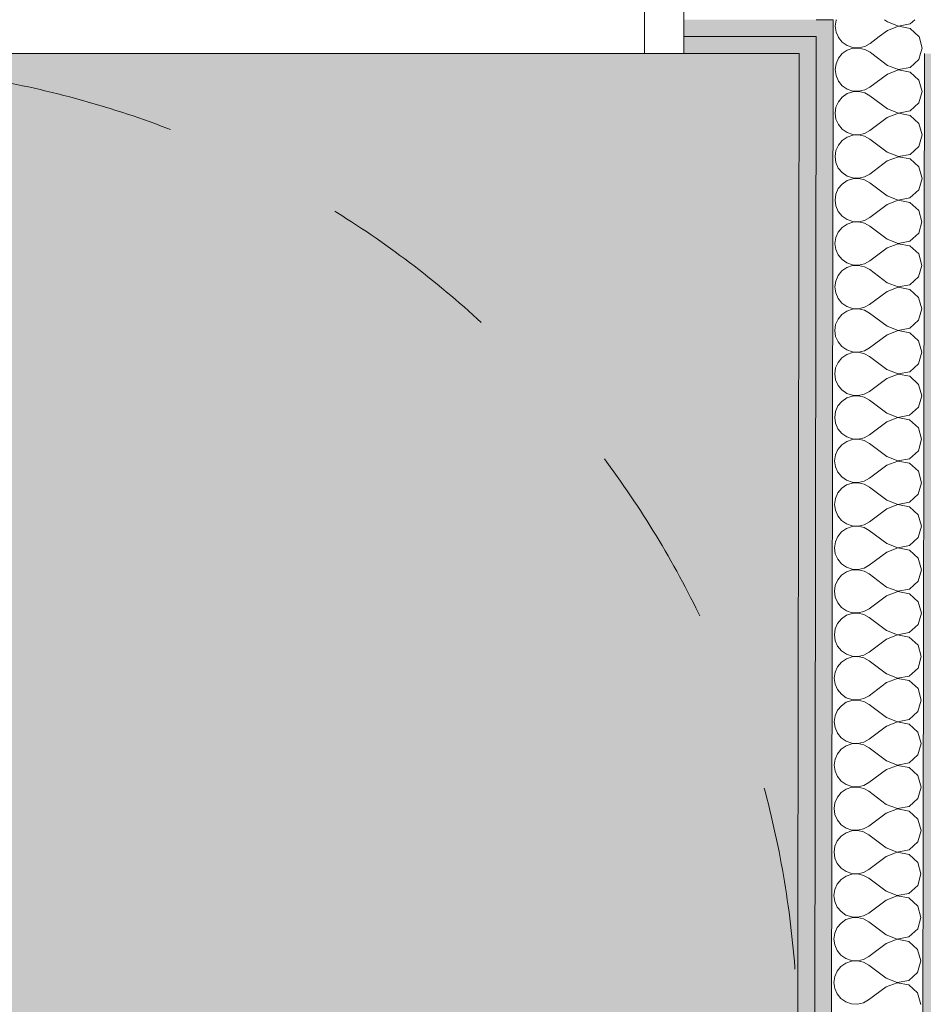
# Model space of a CAD drawing. Header units: millimetres. Extents: x -30280 to 19093, y -19247 to 4746.
# Tile 150 of 166: x -9086 to -8393, y -14538 to -13783. Entities that reach past the tile are written whole.
import ezdxf
from ezdxf.enums import TextEntityAlignment as Align

# ---------------------------------------------------------------- set-up
doc = ezdxf.new("R2010")
doc.units = ezdxf.units.MM
doc.header["$MEASUREMENT"] = 0
doc.linetypes.add('Rayas Pequeñas', pattern=[282.222222, 141.111111, -141.111111])
for name, color, linetype, lineweight in [('Nuevo_01 2D_Mobiliari_Pluma_Nº__101', 252, 'Continuous', 5), ('Nuevo_08_E_Envans secs_Pluma_Nº__1', 7, 'Continuous', 5), ('Nuevo_Puertas Archicad_Pluma_Nº__1', 7, 'Continuous', 5), ('Nuevo_Sellos de Zona Archicad_Pluma_Nº__1', 7, 'Continuous', 5)]:
    doc.layers.add(name, color=color, linetype=linetype, lineweight=lineweight)
for name, color, linetype in [('Nuevo_05_AUX_Treball', 7, 'Continuous'), ('Nuevo_08_E_Envans secs', 7, 'Continuous'), ('Nuevo_Puertas Archicad', 7, 'Continuous')]:
    doc.layers.add(name, color=color, linetype=linetype)
for name, color, linetype, lineweight, true_color in [('Nuevo_05_AUX_Treball_Pluma_Nº__3', 7, 'Continuous', 5, 0xa4a4a4), ('Nuevo_08_E_Envans secs_Pluma_Nº__102', 7, 'Continuous', 5, 0xcccccc), ('Nuevo_08_E_Envans secs_Pluma_Nº__79', 7, 'Continuous', 5, 0xaaffd5)]:
    doc.layers.add(name, color=color, linetype=linetype, lineweight=lineweight, true_color=true_color)
doc.styles.add('Estilo_Generado_2', font='txt')

# ---------------------------------------------------------------- blocks, each defined once
blk = doc.blocks.new('Planta 1_Vestidor 1_7_1', base_point=(-10026.25, -14355.15))
at = {"layer": 'Nuevo_05_AUX_Treball', "linetype": 'Continuous', "lineweight": 0, "true_color": 0xf0ffcc}
blk.add_hatch(color=254, dxfattribs=at).paths.add_polyline_path([(-8490.52, -15308.27), (-8488.3, -13808.56), (-10652.07, -13808.56), (-10654.28, -15302.91)])
at = {"layer": 'Nuevo_05_AUX_Treball_Pluma_Nº__3', "color": 253, "linetype": 'Continuous', "lineweight": 5, "true_color": 0xa4a4a4, "flags": 128}
blk.add_lwpolyline([(-8490.52, -15308.27), (-8488.3, -13808.56), (-10652.07, -13808.56), (-10654.28, -15302.91)], close=True, dxfattribs=at)
at = {"layer": 'Nuevo_Sellos de Zona Archicad_Pluma_Nº__1', "color": 7, "lineweight": 5, "style": 'Estilo_Generado_2'}
for tag, p in [('ROOM_NAME', (-10026.25, -14413.31)), ('ROOM_NUMBER', (-10026.25, -14639.19)), ('ROOM_AREA', (-10026.25, -14865.07))]:
    blk.add_attdef(tag, text='', height=120, dxfattribs=at).set_placement(p, align=Align.TOP_LEFT)
blk = doc.blocks.new('Puerta Corredera Empotrada 27_4')
at = {"layer": 'Nuevo_Puertas Archicad_Pluma_Nº__1', "color": 7, "linetype": 'Continuous', "lineweight": 5}
for p, q in [((-420, 0), (-450, 0)), ((-450, 0), (-450, -134)), ((-450, -13), (-450, 0)), ((-450, -13), (-450, 0)), ((-420, -134), (-420, 0)), ((-450, -26), (-450, -13)), ((-450, -26), (-450, -13)), ((-450, -96), (-450, -26)), ((-450, -96), (-450, -26))]:
    blk.add_line(p, q, dxfattribs=at)
blk = doc.blocks.new('Muro_76_1', base_point=(-1686.99, -13808.56))
at = {"layer": 'Nuevo_08_E_Envans secs_Pluma_Nº__79', "linetype": 'Continuous', "lineweight": 5, "true_color": 0xaaffd5}
for points in [[(-8576.74, -13795.56), (-8475.28, -13795.56), (-8475.26, -13782.56), (-8576.74, -13782.56)], [(-8475.28, -13795.56), (-8462.28, -13795.56), (-8462.26, -13782.56), (-8475.26, -13782.56)], [(-8576.74, -13795.56), (-8576.74, -13808.56), (-8488.3, -13808.56), (-8488.28, -13795.56)], [(-8488.3, -13808.56), (-8475.3, -13808.56), (-8475.28, -13795.56), (-8488.28, -13795.56)]]:
    blk.add_hatch(color=121, dxfattribs=at).paths.add_polyline_path(points)
at = {"layer": 'Nuevo_08_E_Envans secs_Pluma_Nº__1', "color": 7, "linetype": 'Continuous', "lineweight": 5}
for p, q in [((-8576.74, -13712.56), (-8576.74, -13782.56)), ((-8576.74, -13782.56), (-8576.74, -13795.56)), ((-8462.26, -13782.56), (-8475.26, -13782.56)), ((-8462.26, -13782.56), (-8462.28, -13795.56)), ((-8488.28, -13795.56), (-8576.74, -13795.56)), ((-8576.74, -13795.56), (-8576.74, -13808.56)), ((-8475.28, -13795.56), (-8488.28, -13795.56)), ((-8475.28, -13795.56), (-8475.3, -13808.56))]:
    blk.add_line(p, q, dxfattribs=at)
at = {"layer": 'Nuevo_08_E_Envans secs_Pluma_Nº__1', "color": 7, "linetype": 'Continuous', "lineweight": 5, "flags": 128}
blk.add_lwpolyline([(-8576.74, -13808.56), (-8488.3, -13808.56)], dxfattribs=at)
at = {"layer": 'Nuevo_Puertas Archicad', "color": 253, "linetype": 'Continuous', "lineweight": 5, "true_color": 0xa4a4a6, "zscale": 1000, "rotation": 180}
blk.add_blockref('Puerta Corredera Empotrada 27_4', (-9026.74, -13808.56), dxfattribs=at)
blk = doc.blocks.new('*X260')
at = {"layer": 'Nuevo_08_E_Envans secs_Pluma_Nº__102', "color": 254, "linetype": 'Continuous', "lineweight": 5, "true_color": 0xcccccc}
for p, q in [((-8459.96, -13782.96), (-8460.6, -13787.51)), ((-8459.79, -13782.56), (-8459.96, -13782.96)), ((-8420.6, -13784.24), (-8422.82, -13782.56)), ((-8420.6, -13784.24), (-8412.1, -13787.51)), ((-8412.1, -13787.51), (-8403.15, -13785.83)), ((-8403.15, -13785.83), (-8399.55, -13782.56)), ((-8460.6, -13787.51), (-8459.98, -13792.06)), ((-8459.98, -13792.06), (-8458.44, -13795.56)), ((-8420.61, -13790.9), (-8426.84, -13795.56)), ((-8412.1, -13787.65), (-8420.61, -13790.9)), ((-8403.15, -13789.35), (-8412.1, -13787.65)), ((-8396.44, -13795.51), (-8403.15, -13789.35)), ((-8396.42, -13795.56), (-8396.44, -13795.51))]:
    blk.add_line(p, q, dxfattribs=at)
blk = doc.blocks.new('*X261')
at = {"layer": 'Nuevo_08_E_Envans secs_Pluma_Nº__102', "color": 254, "linetype": 'Continuous', "lineweight": 5, "true_color": 0xcccccc}
for p, q in [((-8458.44, -13795.56), (-8458.13, -13796.28)), ((-8458.13, -13796.28), (-8455.2, -13799.82)), ((-8455.2, -13799.82), (-8451.41, -13802.43)), ((-8437.98, -13803.1), (-8433.96, -13800.88)), ((-8426.84, -13795.56), (-8433.96, -13800.88)), ((-8393.96, -13804.27), (-8396.42, -13795.56)), ((-8451.42, -13805.95), (-8455.21, -13808.55)), ((-8447.06, -13804.49), (-8451.42, -13805.95)), ((-8451.41, -13802.43), (-8447.06, -13803.91)), ((-8447.06, -13803.91), (-8442.46, -13804.14)), ((-8442.46, -13804.27), (-8447.06, -13804.49)), ((-8442.46, -13804.14), (-8437.98, -13803.1)), ((-8437.99, -13805.32), (-8442.46, -13804.27)), ((-8433.97, -13807.55), (-8437.99, -13805.32)), ((-8432.62, -13808.56), (-8433.97, -13807.55)), ((-8395.19, -13808.56), (-8393.96, -13804.27)), ((-8455.21, -13808.55), (-8455.22, -13808.56))]:
    blk.add_line(p, q, dxfattribs=at)
blk = doc.blocks.new('*X262')
at = {"layer": 'Nuevo_08_E_Envans secs_Pluma_Nº__102', "color": 254, "linetype": 'Continuous', "lineweight": 5, "true_color": 0xcccccc}
for p, q in [((-8458.15, -13812.08), (-8460.01, -13816.29)), ((-8455.22, -13808.56), (-8458.15, -13812.08)), ((-8420.65, -13817.57), (-8432.62, -13808.56)), ((-8403.2, -13819.17), (-8396.46, -13813.03)), ((-8396.46, -13813.03), (-8395.19, -13808.56)), ((-8460.01, -13816.29), (-8460.65, -13820.84)), ((-8460.65, -13820.84), (-8460.02, -13825.4)), ((-8412.15, -13820.98), (-8420.66, -13824.24)), ((-8420.65, -13817.57), (-8412.15, -13820.85)), ((-8412.15, -13820.85), (-8403.2, -13819.17)), ((-8403.2, -13822.69), (-8412.15, -13820.98)), ((-8396.49, -13828.84), (-8403.2, -13822.69)), ((-8460.02, -13825.4), (-8458.18, -13829.61)), ((-8458.18, -13829.61), (-8455.25, -13833.15)), ((-8420.66, -13824.24), (-8434, -13834.22)), ((-8394.01, -13837.61), (-8396.49, -13828.84)), ((-8455.25, -13833.15), (-8451.46, -13835.76)), ((-8447.11, -13837.82), (-8451.47, -13839.28)), ((-8451.46, -13835.76), (-8447.11, -13837.24)), ((-8447.11, -13837.24), (-8442.51, -13837.47)), ((-8442.51, -13837.6), (-8447.11, -13837.82)), ((-8442.51, -13837.47), (-8438.03, -13836.43)), ((-8438.04, -13838.65), (-8442.51, -13837.6)), ((-8434.01, -13840.88), (-8438.04, -13838.65)), ((-8438.03, -13836.43), (-8434, -13834.22)), ((-8396.51, -13846.37), (-8394.01, -13837.61)), ((-8458.2, -13845.42), (-8460.06, -13849.62)), ((-8455.26, -13841.88), (-8458.2, -13845.42)), ((-8451.47, -13839.28), (-8455.26, -13841.88)), ((-8420.7, -13850.9), (-8434.01, -13840.88)), ((-8460.06, -13849.62), (-8460.7, -13854.18)), ((-8420.7, -13850.9), (-8412.2, -13854.18)), ((-8412.2, -13854.18), (-8403.25, -13852.5)), ((-8403.25, -13852.5), (-8396.51, -13846.37)), ((-8460.7, -13854.18), (-8460.07, -13858.73)), ((-8460.07, -13858.73), (-8458.23, -13862.94)), ((-8420.71, -13857.57), (-8434.05, -13867.55)), ((-8412.2, -13854.32), (-8420.71, -13857.57)), ((-8403.25, -13856.02), (-8412.2, -13854.32)), ((-8396.54, -13862.18), (-8403.25, -13856.02)), ((-8458.23, -13862.94), (-8455.3, -13866.49)), ((-8455.3, -13866.49), (-8451.51, -13869.1)), ((-8438.08, -13869.77), (-8434.05, -13867.55)), ((-8394.06, -13870.94), (-8396.54, -13862.18)), ((-8455.31, -13875.21), (-8458.25, -13878.75)), ((-8451.52, -13872.62), (-8455.31, -13875.21)), ((-8447.16, -13871.15), (-8451.52, -13872.62)), ((-8451.51, -13869.1), (-8447.16, -13870.57)), ((-8447.16, -13870.57), (-8442.56, -13870.8)), ((-8442.56, -13870.94), (-8447.16, -13871.15)), ((-8442.56, -13870.8), (-8438.08, -13869.77)), ((-8438.09, -13871.98), (-8442.56, -13870.94)), ((-8434.06, -13874.22), (-8438.09, -13871.98)), ((-8420.75, -13884.24), (-8434.06, -13874.22)), ((-8396.56, -13879.7), (-8394.06, -13870.94)), ((-8460.11, -13882.96), (-8460.75, -13887.51)), ((-8458.25, -13878.75), (-8460.11, -13882.96)), ((-8403.29, -13885.83), (-8396.56, -13879.7)), ((-8460.75, -13887.51), (-8460.12, -13892.06)), ((-8420.76, -13890.9), (-8434.1, -13900.88)), ((-8412.25, -13887.65), (-8420.76, -13890.9)), ((-8420.75, -13884.24), (-8412.25, -13887.51)), ((-8412.25, -13887.51), (-8403.29, -13885.83)), ((-8403.3, -13889.35), (-8412.25, -13887.65)), ((-8396.58, -13895.51), (-8403.3, -13889.35)), ((-8460.12, -13892.06), (-8458.27, -13896.28)), ((-8458.27, -13896.28), (-8455.35, -13899.82)), ((-8394.11, -13904.27), (-8396.58, -13895.51)), ((-8451.56, -13905.95), (-8455.36, -13908.55)), ((-8455.35, -13899.82), (-8451.56, -13902.43)), ((-8451.56, -13902.43), (-8447.2, -13903.91)), ((-8447.21, -13904.49), (-8451.56, -13905.95)), ((-8442.61, -13904.27), (-8447.21, -13904.49)), ((-8447.2, -13903.91), (-8442.61, -13904.14)), ((-8442.61, -13904.14), (-8438.13, -13903.1)), ((-8438.13, -13905.32), (-8442.61, -13904.27)), ((-8438.13, -13903.1), (-8434.1, -13900.88)), ((-8434.11, -13907.55), (-8438.13, -13905.32)), ((-8396.61, -13913.03), (-8394.11, -13904.27)), ((-8458.3, -13912.08), (-8460.16, -13916.29)), ((-8455.36, -13908.55), (-8458.3, -13912.08)), ((-8420.79, -13917.57), (-8434.11, -13907.55)), ((-8403.34, -13919.17), (-8396.61, -13913.03)), ((-8460.16, -13916.29), (-8460.8, -13920.84)), ((-8460.8, -13920.84), (-8460.17, -13925.4)), ((-8412.3, -13920.98), (-8420.8, -13924.24)), ((-8420.79, -13917.57), (-8412.3, -13920.85)), ((-8412.3, -13920.85), (-8403.34, -13919.17)), ((-8403.35, -13922.69), (-8412.3, -13920.98)), ((-8460.17, -13925.4), (-8458.32, -13929.61)), ((-8420.8, -13924.24), (-8434.15, -13934.22)), ((-8396.63, -13928.84), (-8403.35, -13922.69)), ((-8394.16, -13937.61), (-8396.63, -13928.84)), ((-8458.32, -13929.61), (-8455.39, -13933.15)), ((-8455.39, -13933.15), (-8451.61, -13935.76)), ((-8451.61, -13935.76), (-8447.25, -13937.24)), ((-8442.66, -13937.47), (-8438.18, -13936.43)), ((-8438.18, -13936.43), (-8434.15, -13934.22)), ((-8455.41, -13941.88), (-8458.35, -13945.42)), ((-8451.61, -13939.28), (-8455.41, -13941.88)), ((-8447.25, -13937.82), (-8451.61, -13939.28)), ((-8447.25, -13937.24), (-8442.66, -13937.47)), ((-8442.66, -13937.6), (-8447.25, -13937.82)), ((-8438.18, -13938.65), (-8442.66, -13937.6)), ((-8434.16, -13940.88), (-8438.18, -13938.65)), ((-8420.84, -13950.9), (-8434.16, -13940.88)), ((-8396.66, -13946.37), (-8394.16, -13937.61)), ((-8460.21, -13949.62), (-8460.85, -13954.18)), ((-8458.35, -13945.42), (-8460.21, -13949.62)), ((-8420.84, -13950.9), (-8412.35, -13954.18)), ((-8403.39, -13952.5), (-8396.66, -13946.37)), ((-8460.85, -13954.18), (-8460.22, -13958.73)), ((-8460.22, -13958.73), (-8458.37, -13962.94)), ((-8420.85, -13957.57), (-8434.2, -13967.55)), ((-8412.35, -13954.32), (-8420.85, -13957.57)), ((-8412.35, -13954.18), (-8403.39, -13952.5)), ((-8403.4, -13956.02), (-8412.35, -13954.32)), ((-8396.68, -13962.18), (-8403.4, -13956.02)), ((-8458.37, -13962.94), (-8455.44, -13966.49)), ((-8455.44, -13966.49), (-8451.66, -13969.1)), ((-8394.21, -13970.94), (-8396.68, -13962.18)), ((-8451.66, -13972.62), (-8455.46, -13975.21)), ((-8451.66, -13969.1), (-8447.3, -13970.57)), ((-8447.3, -13971.15), (-8451.66, -13972.62)), ((-8447.3, -13970.57), (-8442.71, -13970.8)), ((-8442.71, -13970.94), (-8447.3, -13971.15)), ((-8442.71, -13970.8), (-8438.23, -13969.77)), ((-8438.23, -13971.98), (-8442.71, -13970.94)), ((-8438.23, -13969.77), (-8434.2, -13967.55)), ((-8434.21, -13974.22), (-8438.23, -13971.98)), ((-8420.89, -13984.24), (-8434.21, -13974.22)), ((-8396.71, -13979.7), (-8394.21, -13970.94)), ((-8458.4, -13978.75), (-8460.26, -13982.96)), ((-8455.46, -13975.21), (-8458.4, -13978.75)), ((-8403.44, -13985.83), (-8396.71, -13979.7)), ((-8460.26, -13982.96), (-8460.9, -13987.51)), ((-8460.9, -13987.51), (-8460.27, -13992.06)), ((-8412.4, -13987.65), (-8420.9, -13990.9)), ((-8420.89, -13984.24), (-8412.39, -13987.51)), ((-8403.45, -13989.35), (-8412.4, -13987.65)), ((-8412.39, -13987.51), (-8403.44, -13985.83)), ((-8396.73, -13995.51), (-8403.45, -13989.35)), ((-8460.27, -13992.06), (-8458.42, -13996.28)), ((-8458.42, -13996.28), (-8455.49, -13999.82)), ((-8420.9, -13990.9), (-8434.25, -14000.88)), ((-8394.26, -14004.27), (-8396.73, -13995.51)), ((-8455.49, -13999.82), (-8451.71, -14002.43)), ((-8451.71, -14002.43), (-8447.35, -14003.91)), ((-8447.35, -14004.49), (-8451.71, -14005.95)), ((-8447.35, -14003.91), (-8442.76, -14004.14)), ((-8442.76, -14004.27), (-8447.35, -14004.49)), ((-8442.76, -14004.14), (-8438.28, -14003.1)), ((-8438.28, -14005.32), (-8442.76, -14004.27)), ((-8438.28, -14003.1), (-8434.25, -14000.88)), ((-8396.76, -14013.03), (-8394.26, -14004.27)), ((-8458.45, -14012.08), (-8460.31, -14016.29)), ((-8455.51, -14008.55), (-8458.45, -14012.08)), ((-8451.71, -14005.95), (-8455.51, -14008.55)), ((-8434.26, -14007.55), (-8438.28, -14005.32)), ((-8420.94, -14017.57), (-8434.26, -14007.55)), ((-8460.31, -14016.29), (-8460.95, -14020.84)), ((-8420.94, -14017.57), (-8412.44, -14020.85)), ((-8412.44, -14020.85), (-8403.49, -14019.17)), ((-8403.49, -14019.17), (-8396.76, -14013.03)), ((-8460.95, -14020.84), (-8460.32, -14025.4)), ((-8460.32, -14025.4), (-8458.47, -14029.61)), ((-8420.95, -14024.24), (-8434.3, -14034.22)), ((-8412.44, -14020.98), (-8420.95, -14024.24)), ((-8403.5, -14022.69), (-8412.44, -14020.98)), ((-8396.78, -14028.84), (-8403.5, -14022.69)), ((-8458.47, -14029.61), (-8455.54, -14033.15)), ((-8455.54, -14033.15), (-8451.76, -14035.76)), ((-8438.33, -14036.43), (-8434.3, -14034.22)), ((-8394.31, -14037.61), (-8396.78, -14028.84)), ((-8455.56, -14041.88), (-8458.49, -14045.42)), ((-8451.76, -14039.28), (-8455.56, -14041.88)), ((-8451.76, -14035.76), (-8447.4, -14037.24)), ((-8447.4, -14037.82), (-8451.76, -14039.28)), ((-8447.4, -14037.24), (-8442.81, -14037.47)), ((-8442.81, -14037.6), (-8447.4, -14037.82)), ((-8442.81, -14037.47), (-8438.33, -14036.43)), ((-8438.33, -14038.65), (-8442.81, -14037.6)), ((-8434.31, -14040.88), (-8438.33, -14038.65)), ((-8420.99, -14050.9), (-8434.31, -14040.88)), ((-8396.81, -14046.37), (-8394.31, -14037.61)), ((-8460.36, -14049.62), (-8461, -14054.18)), ((-8458.49, -14045.42), (-8460.36, -14049.62)), ((-8403.54, -14052.5), (-8396.81, -14046.37)), ((-8461, -14054.18), (-8460.37, -14058.73)), ((-8421, -14057.57), (-8434.35, -14067.55)), ((-8412.49, -14054.31), (-8421, -14057.57)), ((-8420.99, -14050.9), (-8412.49, -14054.18)), ((-8412.49, -14054.18), (-8403.54, -14052.5)), ((-8403.55, -14056.02), (-8412.49, -14054.31)), ((-8396.83, -14062.18), (-8403.55, -14056.02)), ((-8460.37, -14058.73), (-8458.52, -14062.94)), ((-8458.52, -14062.94), (-8455.59, -14066.49)), ((-8394.35, -14070.94), (-8396.83, -14062.18)), ((-8451.81, -14072.62), (-8455.6, -14075.21)), ((-8455.59, -14066.49), (-8451.81, -14069.1)), ((-8451.81, -14069.1), (-8447.45, -14070.57)), ((-8447.45, -14071.15), (-8451.81, -14072.62)), ((-8447.45, -14070.57), (-8442.86, -14070.8)), ((-8442.86, -14070.94), (-8447.45, -14071.15)), ((-8442.86, -14070.8), (-8438.38, -14069.77)), ((-8438.38, -14071.98), (-8442.86, -14070.94)), ((-8438.38, -14069.77), (-8434.35, -14067.55)), ((-8434.36, -14074.22), (-8438.38, -14071.98)), ((-8396.86, -14079.7), (-8394.35, -14070.94)), ((-8458.54, -14078.75), (-8460.4, -14082.96)), ((-8455.6, -14075.21), (-8458.54, -14078.75)), ((-8421.04, -14084.23), (-8434.36, -14074.22)), ((-8403.59, -14085.83), (-8396.86, -14079.7)), ((-8460.4, -14082.96), (-8461.05, -14087.51)), ((-8461.05, -14087.51), (-8460.42, -14092.06)), ((-8412.54, -14087.65), (-8421.05, -14090.9)), ((-8421.04, -14084.23), (-8412.54, -14087.51)), ((-8412.54, -14087.51), (-8403.59, -14085.83)), ((-8403.6, -14089.35), (-8412.54, -14087.65)), ((-8460.42, -14092.06), (-8458.57, -14096.28)), ((-8421.05, -14090.9), (-8434.4, -14100.88)), ((-8396.88, -14095.51), (-8403.6, -14089.35)), ((-8458.57, -14096.28), (-8455.64, -14099.82)), ((-8455.64, -14099.82), (-8451.86, -14102.43)), ((-8451.86, -14102.43), (-8447.5, -14103.91)), ((-8438.43, -14103.1), (-8434.4, -14100.88)), ((-8394.4, -14104.27), (-8396.88, -14095.51)), ((-8455.65, -14108.55), (-8458.59, -14112.08)), ((-8451.86, -14105.95), (-8455.65, -14108.55)), ((-8447.5, -14104.49), (-8451.86, -14105.95)), ((-8447.5, -14103.91), (-8442.91, -14104.14)), ((-8442.91, -14104.27), (-8447.5, -14104.49)), ((-8442.91, -14104.14), (-8438.43, -14103.1)), ((-8438.43, -14105.32), (-8442.91, -14104.27)), ((-8434.41, -14107.55), (-8438.43, -14105.32)), ((-8421.09, -14117.57), (-8434.41, -14107.55)), ((-8396.91, -14113.03), (-8394.4, -14104.27)), ((-8460.45, -14116.29), (-8461.1, -14120.84)), ((-8458.59, -14112.08), (-8460.45, -14116.29)), ((-8421.09, -14117.57), (-8412.59, -14120.85)), ((-8403.64, -14119.17), (-8396.91, -14113.03)), ((-8461.1, -14120.84), (-8460.47, -14125.4)), ((-8460.47, -14125.4), (-8458.62, -14129.61)), ((-8421.1, -14124.23), (-8434.45, -14134.22)), ((-8412.59, -14120.98), (-8421.1, -14124.23)), ((-8412.59, -14120.85), (-8403.64, -14119.17)), ((-8403.64, -14122.69), (-8412.59, -14120.98)), ((-8396.93, -14128.84), (-8403.64, -14122.69)), ((-8458.62, -14129.61), (-8455.69, -14133.15)), ((-8394.45, -14137.61), (-8396.93, -14128.84)), ((-8451.91, -14139.28), (-8455.7, -14141.88)), ((-8455.69, -14133.15), (-8451.9, -14135.76)), ((-8447.55, -14137.82), (-8451.91, -14139.28)), ((-8451.9, -14135.76), (-8447.55, -14137.24)), ((-8447.55, -14137.24), (-8442.96, -14137.47)), ((-8442.96, -14137.6), (-8447.55, -14137.82)), ((-8442.96, -14137.47), (-8438.48, -14136.43)), ((-8438.48, -14138.65), (-8442.96, -14137.6)), ((-8438.48, -14136.43), (-8434.45, -14134.22)), ((-8434.46, -14140.88), (-8438.48, -14138.65)), ((-8396.96, -14146.37), (-8394.45, -14137.61)), ((-8458.64, -14145.42), (-8460.5, -14149.62)), ((-8455.7, -14141.88), (-8458.64, -14145.42)), ((-8421.14, -14150.9), (-8434.46, -14140.88)), ((-8403.69, -14152.5), (-8396.96, -14146.37)), ((-8460.5, -14149.62), (-8461.14, -14154.18)), ((-8461.14, -14154.18), (-8460.52, -14158.73)), ((-8412.64, -14154.31), (-8421.15, -14157.57)), ((-8421.14, -14150.9), (-8412.64, -14154.18)), ((-8412.64, -14154.18), (-8403.69, -14152.5)), ((-8403.69, -14156.02), (-8412.64, -14154.31)), ((-8460.52, -14158.73), (-8458.67, -14162.94)), ((-8458.67, -14162.94), (-8455.74, -14166.49)), ((-8421.15, -14157.57), (-8434.5, -14167.55)), ((-8396.98, -14162.18), (-8403.69, -14156.02)), ((-8394.5, -14170.94), (-8396.98, -14162.18)), ((-8455.74, -14166.49), (-8451.95, -14169.1)), ((-8451.95, -14169.1), (-8447.6, -14170.57)), ((-8447.6, -14170.57), (-8443.01, -14170.8)), ((-8443.01, -14170.8), (-8438.53, -14169.77)), ((-8438.53, -14169.77), (-8434.5, -14167.55)), ((-8455.75, -14175.21), (-8458.69, -14178.75)), ((-8451.96, -14172.62), (-8455.75, -14175.21)), ((-8447.6, -14171.15), (-8451.96, -14172.62)), ((-8443.01, -14170.94), (-8447.6, -14171.15)), ((-8438.53, -14171.98), (-8443.01, -14170.94)), ((-8434.51, -14174.22), (-8438.53, -14171.98)), ((-8421.19, -14184.23), (-8434.51, -14174.22)), ((-8397, -14179.7), (-8394.5, -14170.94)), ((-8460.55, -14182.96), (-8461.19, -14187.51)), ((-8458.69, -14178.75), (-8460.55, -14182.96)), ((-8421.19, -14184.23), (-8412.69, -14187.51)), ((-8412.69, -14187.51), (-8403.74, -14185.83)), ((-8403.74, -14185.83), (-8397, -14179.7)), ((-8461.19, -14187.51), (-8460.57, -14192.06)), ((-8460.57, -14192.06), (-8458.72, -14196.27)), ((-8421.2, -14190.9), (-8434.55, -14200.88)), ((-8412.69, -14187.65), (-8421.2, -14190.9)), ((-8403.74, -14189.35), (-8412.69, -14187.65)), ((-8397.03, -14195.51), (-8403.74, -14189.35)), ((-8458.72, -14196.27), (-8455.79, -14199.82)), ((-8455.79, -14199.82), (-8452, -14202.43)), ((-8438.57, -14203.1), (-8434.55, -14200.88)), ((-8394.55, -14204.27), (-8397.03, -14195.51)), ((-8455.8, -14208.55), (-8458.74, -14212.08)), ((-8452.01, -14205.95), (-8455.8, -14208.55)), ((-8447.65, -14204.49), (-8452.01, -14205.95)), ((-8452, -14202.43), (-8447.65, -14203.91)), ((-8447.65, -14203.91), (-8443.06, -14204.14)), ((-8443.06, -14204.27), (-8447.65, -14204.49)), ((-8443.06, -14204.14), (-8438.57, -14203.1)), ((-8438.58, -14205.32), (-8443.06, -14204.27)), ((-8434.56, -14207.55), (-8438.58, -14205.32)), ((-8421.24, -14217.57), (-8434.56, -14207.55)), ((-8397.05, -14213.03), (-8394.55, -14204.27)), ((-8458.74, -14212.08), (-8460.6, -14216.29)), ((-8403.79, -14219.17), (-8397.05, -14213.03)), ((-8460.6, -14216.29), (-8461.24, -14220.84)), ((-8461.24, -14220.84), (-8460.62, -14225.4)), ((-8412.74, -14220.98), (-8421.25, -14224.23)), ((-8421.24, -14217.57), (-8412.74, -14220.85)), ((-8412.74, -14220.85), (-8403.79, -14219.17)), ((-8403.79, -14222.69), (-8412.74, -14220.98)), ((-8397.08, -14228.84), (-8403.79, -14222.69)), ((-8460.62, -14225.4), (-8458.77, -14229.61)), ((-8458.77, -14229.61), (-8455.84, -14233.15)), ((-8421.25, -14224.23), (-8434.6, -14234.22)), ((-8394.6, -14237.61), (-8397.08, -14228.84)), ((-8455.84, -14233.15), (-8452.05, -14235.76)), ((-8447.7, -14237.82), (-8452.06, -14239.28)), ((-8452.05, -14235.76), (-8447.7, -14237.24)), ((-8447.7, -14237.24), (-8443.1, -14237.47)), ((-8443.1, -14237.6), (-8447.7, -14237.82)), ((-8443.1, -14237.47), (-8438.62, -14236.43)), ((-8438.63, -14238.65), (-8443.1, -14237.6)), ((-8434.61, -14240.88), (-8438.63, -14238.65)), ((-8438.62, -14236.43), (-8434.6, -14234.22)), ((-8397.1, -14246.37), (-8394.6, -14237.61)), ((-8458.79, -14245.42), (-8460.65, -14249.62)), ((-8455.85, -14241.88), (-8458.79, -14245.42)), ((-8452.06, -14239.28), (-8455.85, -14241.88)), ((-8421.29, -14250.9), (-8434.61, -14240.88)), ((-8403.84, -14252.5), (-8397.1, -14246.37)), ((-8460.65, -14249.62), (-8461.29, -14254.18)), ((-8421.29, -14250.9), (-8412.79, -14254.18)), ((-8412.79, -14254.18), (-8403.84, -14252.5)), ((-8461.29, -14254.18), (-8460.66, -14258.73)), ((-8460.66, -14258.73), (-8458.82, -14262.94)), ((-8421.3, -14257.57), (-8434.65, -14267.55)), ((-8412.79, -14254.31), (-8421.3, -14257.57)), ((-8403.84, -14256.02), (-8412.79, -14254.31)), ((-8397.13, -14262.17), (-8403.84, -14256.02)), ((-8458.82, -14262.94), (-8455.89, -14266.49)), ((-8455.89, -14266.49), (-8452.1, -14269.1)), ((-8438.67, -14269.77), (-8434.65, -14267.55)), ((-8394.65, -14270.94), (-8397.13, -14262.17)), ((-8455.9, -14275.21), (-8458.84, -14278.75)), ((-8452.11, -14272.62), (-8455.9, -14275.21)), ((-8447.75, -14271.15), (-8452.11, -14272.62)), ((-8452.1, -14269.1), (-8447.75, -14270.57)), ((-8447.75, -14270.57), (-8443.15, -14270.8)), ((-8443.15, -14270.94), (-8447.75, -14271.15)), ((-8443.15, -14270.8), (-8438.67, -14269.77)), ((-8438.68, -14271.98), (-8443.15, -14270.94)), ((-8434.66, -14274.22), (-8438.68, -14271.98)), ((-8421.34, -14284.23), (-8434.66, -14274.22)), ((-8397.15, -14279.7), (-8394.65, -14270.94)), ((-8460.7, -14282.96), (-8461.34, -14287.51)), ((-8458.84, -14278.75), (-8460.7, -14282.96)), ((-8403.89, -14285.83), (-8397.15, -14279.7)), ((-8461.34, -14287.51), (-8460.71, -14292.06)), ((-8421.35, -14290.9), (-8434.69, -14300.88)), ((-8412.84, -14287.65), (-8421.35, -14290.9)), ((-8421.34, -14284.23), (-8412.84, -14287.51)), ((-8412.84, -14287.51), (-8403.89, -14285.83)), ((-8403.89, -14289.35), (-8412.84, -14287.65)), ((-8397.18, -14295.51), (-8403.89, -14289.35)), ((-8460.71, -14292.06), (-8458.87, -14296.27)), ((-8458.87, -14296.27), (-8455.94, -14299.82)), ((-8394.7, -14304.27), (-8397.18, -14295.51)), ((-8452.16, -14305.95), (-8455.95, -14308.55)), ((-8455.94, -14299.82), (-8452.15, -14302.43)), ((-8447.8, -14304.49), (-8452.16, -14305.95)), ((-8452.15, -14302.43), (-8447.8, -14303.91)), ((-8447.8, -14303.91), (-8443.2, -14304.14)), ((-8443.2, -14304.27), (-8447.8, -14304.49)), ((-8443.2, -14304.14), (-8438.72, -14303.1)), ((-8438.73, -14305.32), (-8443.2, -14304.27)), ((-8434.7, -14307.55), (-8438.73, -14305.32)), ((-8438.72, -14303.1), (-8434.69, -14300.88)), ((-8397.2, -14313.03), (-8394.7, -14304.27)), ((-8458.89, -14312.08), (-8460.75, -14316.29)), ((-8455.95, -14308.55), (-8458.89, -14312.08)), ((-8421.39, -14317.57), (-8434.7, -14307.55)), ((-8403.93, -14319.17), (-8397.2, -14313.03)), ((-8460.75, -14316.29), (-8461.39, -14320.84)), ((-8461.39, -14320.84), (-8460.76, -14325.4)), ((-8412.89, -14320.98), (-8421.4, -14324.23)), ((-8421.39, -14317.57), (-8412.89, -14320.85)), ((-8412.89, -14320.85), (-8403.93, -14319.17)), ((-8403.94, -14322.69), (-8412.89, -14320.98)), ((-8460.76, -14325.4), (-8458.91, -14329.61)), ((-8421.4, -14324.23), (-8434.74, -14334.21)), ((-8397.23, -14328.84), (-8403.94, -14322.69)), ((-8394.75, -14337.61), (-8397.23, -14328.84)), ((-8458.91, -14329.61), (-8455.99, -14333.15)), ((-8455.99, -14333.15), (-8452.2, -14335.76)), ((-8452.2, -14335.76), (-8447.84, -14337.24)), ((-8443.25, -14337.47), (-8438.77, -14336.43)), ((-8438.77, -14336.43), (-8434.74, -14334.21)), ((-8456, -14341.88), (-8458.94, -14345.42)), ((-8452.21, -14339.28), (-8456, -14341.88)), ((-8447.85, -14337.82), (-8452.21, -14339.28)), ((-8443.25, -14337.6), (-8447.85, -14337.82)), ((-8447.84, -14337.24), (-8443.25, -14337.47)), ((-8438.77, -14338.65), (-8443.25, -14337.6)), ((-8434.75, -14340.88), (-8438.77, -14338.65)), ((-8421.44, -14350.9), (-8434.75, -14340.88)), ((-8397.25, -14346.37), (-8394.75, -14337.61)), ((-8460.8, -14349.62), (-8461.44, -14354.18)), ((-8458.94, -14345.42), (-8460.8, -14349.62)), ((-8421.44, -14350.9), (-8412.94, -14354.18)), ((-8403.98, -14352.5), (-8397.25, -14346.37)), ((-8461.44, -14354.18), (-8460.81, -14358.73)), ((-8460.81, -14358.73), (-8458.96, -14362.94)), ((-8421.45, -14357.57), (-8434.79, -14367.55)), ((-8412.94, -14354.31), (-8421.45, -14357.57)), ((-8412.94, -14354.18), (-8403.98, -14352.5)), ((-8403.99, -14356.02), (-8412.94, -14354.31)), ((-8397.27, -14362.17), (-8403.99, -14356.02)), ((-8458.96, -14362.94), (-8456.04, -14366.49)), ((-8456.04, -14366.49), (-8452.25, -14369.1)), ((-8394.8, -14370.94), (-8397.27, -14362.17)), ((-8452.25, -14372.62), (-8456.05, -14375.21)), ((-8452.25, -14369.1), (-8447.89, -14370.57)), ((-8447.89, -14371.15), (-8452.25, -14372.62)), ((-8447.89, -14370.57), (-8443.3, -14370.8)), ((-8443.3, -14370.94), (-8447.89, -14371.15)), ((-8443.3, -14370.8), (-8438.82, -14369.77)), ((-8438.82, -14371.98), (-8443.3, -14370.94)), ((-8438.82, -14369.77), (-8434.79, -14367.55)), ((-8434.8, -14374.21), (-8438.82, -14371.98)), ((-8421.48, -14384.23), (-8434.8, -14374.21)), ((-8397.3, -14379.7), (-8394.8, -14370.94)), ((-8458.99, -14378.75), (-8460.85, -14382.96)), ((-8456.05, -14375.21), (-8458.99, -14378.75)), ((-8404.03, -14385.83), (-8397.3, -14379.7)), ((-8460.85, -14382.96), (-8461.49, -14387.51)), ((-8461.49, -14387.51), (-8460.86, -14392.06)), ((-8412.99, -14387.65), (-8421.49, -14390.9)), ((-8421.48, -14384.23), (-8412.99, -14387.51)), ((-8412.99, -14387.51), (-8404.03, -14385.83)), ((-8404.04, -14389.35), (-8412.99, -14387.65)), ((-8397.32, -14395.51), (-8404.04, -14389.35)), ((-8460.86, -14392.06), (-8459.01, -14396.27)), ((-8459.01, -14396.27), (-8456.08, -14399.82)), ((-8421.49, -14390.9), (-8434.84, -14400.88)), ((-8394.85, -14404.27), (-8397.32, -14395.51)), ((-8456.08, -14399.82), (-8452.3, -14402.43)), ((-8452.3, -14402.43), (-8447.94, -14403.91)), ((-8447.94, -14404.49), (-8452.3, -14405.95)), ((-8447.94, -14403.91), (-8443.35, -14404.13)), ((-8443.35, -14404.27), (-8447.94, -14404.49)), ((-8443.35, -14404.13), (-8438.87, -14403.1)), ((-8438.87, -14405.32), (-8443.35, -14404.27)), ((-8438.87, -14403.1), (-8434.84, -14400.88)), ((-8397.35, -14413.03), (-8394.85, -14404.27)), ((-8459.04, -14412.08), (-8460.9, -14416.29)), ((-8456.1, -14408.55), (-8459.04, -14412.08)), ((-8452.3, -14405.95), (-8456.1, -14408.55)), ((-8434.85, -14407.55), (-8438.87, -14405.32)), ((-8421.53, -14417.57), (-8434.85, -14407.55)), ((-8460.9, -14416.29), (-8461.54, -14420.84)), ((-8421.53, -14417.57), (-8413.04, -14420.85)), ((-8413.04, -14420.85), (-8404.08, -14419.17)), ((-8404.08, -14419.17), (-8397.35, -14413.03)), ((-8461.54, -14420.84), (-8460.91, -14425.4)), ((-8460.91, -14425.4), (-8459.06, -14429.61)), ((-8421.54, -14424.23), (-8434.89, -14434.21)), ((-8413.04, -14420.98), (-8421.54, -14424.23)), ((-8404.09, -14422.69), (-8413.04, -14420.98)), ((-8397.37, -14428.84), (-8404.09, -14422.69)), ((-8459.06, -14429.61), (-8456.13, -14433.15)), ((-8456.13, -14433.15), (-8452.35, -14435.76)), ((-8438.92, -14436.43), (-8434.89, -14434.21)), ((-8394.9, -14437.61), (-8397.37, -14428.84)), ((-8456.15, -14441.88), (-8459.09, -14445.42)), ((-8452.35, -14439.28), (-8456.15, -14441.88)), ((-8452.35, -14435.76), (-8447.99, -14437.24)), ((-8447.99, -14437.82), (-8452.35, -14439.28)), ((-8447.99, -14437.24), (-8443.4, -14437.47)), ((-8443.4, -14437.6), (-8447.99, -14437.82)), ((-8443.4, -14437.47), (-8438.92, -14436.43)), ((-8438.92, -14438.65), (-8443.4, -14437.6)), ((-8434.9, -14440.88), (-8438.92, -14438.65)), ((-8421.58, -14450.9), (-8434.9, -14440.88)), ((-8397.4, -14446.37), (-8394.9, -14437.61)), ((-8460.95, -14449.62), (-8461.59, -14454.18)), ((-8459.09, -14445.42), (-8460.95, -14449.62)), ((-8404.13, -14452.5), (-8397.4, -14446.37)), ((-8461.59, -14454.18), (-8460.96, -14458.73)), ((-8421.59, -14457.57), (-8434.94, -14467.55)), ((-8413.08, -14454.31), (-8421.59, -14457.57)), ((-8421.58, -14450.9), (-8413.08, -14454.18)), ((-8413.08, -14454.18), (-8404.13, -14452.5)), ((-8404.14, -14456.02), (-8413.08, -14454.31)), ((-8397.42, -14462.17), (-8404.14, -14456.02)), ((-8460.96, -14458.73), (-8459.11, -14462.94)), ((-8459.11, -14462.94), (-8456.18, -14466.49)), ((-8394.95, -14470.94), (-8397.42, -14462.17)), ((-8452.4, -14472.62), (-8456.2, -14475.21)), ((-8456.18, -14466.49), (-8452.4, -14469.1)), ((-8452.4, -14469.1), (-8448.04, -14470.57)), ((-8448.04, -14471.15), (-8452.4, -14472.62)), ((-8448.04, -14470.57), (-8443.45, -14470.8)), ((-8443.45, -14470.94), (-8448.04, -14471.15)), ((-8443.45, -14470.8), (-8438.97, -14469.77)), ((-8438.97, -14471.98), (-8443.45, -14470.94)), ((-8438.97, -14469.77), (-8434.94, -14467.55)), ((-8434.95, -14474.21), (-8438.97, -14471.98)), ((-8397.45, -14479.7), (-8394.95, -14470.94)), ((-8459.14, -14478.75), (-8461, -14482.96)), ((-8456.2, -14475.21), (-8459.14, -14478.75)), ((-8421.63, -14484.23), (-8434.95, -14474.21)), ((-8404.18, -14485.83), (-8397.45, -14479.7)), ((-8461, -14482.96), (-8461.64, -14487.51)), ((-8461.64, -14487.51), (-8461.01, -14492.06)), ((-8413.13, -14487.65), (-8421.64, -14490.9)), ((-8421.63, -14484.23), (-8413.13, -14487.51)), ((-8413.13, -14487.51), (-8404.18, -14485.83)), ((-8404.19, -14489.35), (-8413.13, -14487.65)), ((-8461.01, -14492.06), (-8459.16, -14496.27)), ((-8421.64, -14490.9), (-8434.99, -14500.88)), ((-8397.47, -14495.51), (-8404.19, -14489.35)), ((-8395, -14504.27), (-8397.47, -14495.51)), ((-8459.16, -14496.27), (-8456.23, -14499.82)), ((-8456.23, -14499.82), (-8452.45, -14502.43)), ((-8452.45, -14502.43), (-8448.09, -14503.91)), ((-8439.02, -14503.1), (-8434.99, -14500.88)), ((-8456.25, -14508.55), (-8459.18, -14512.08)), ((-8452.45, -14505.95), (-8456.25, -14508.55)), ((-8448.09, -14504.49), (-8452.45, -14505.95)), ((-8448.09, -14503.91), (-8443.5, -14504.13)), ((-8443.5, -14504.27), (-8448.09, -14504.49)), ((-8443.5, -14504.13), (-8439.02, -14503.1)), ((-8439.02, -14505.32), (-8443.5, -14504.27)), ((-8435, -14507.55), (-8439.02, -14505.32)), ((-8421.68, -14517.57), (-8435, -14507.55)), ((-8397.5, -14513.03), (-8395, -14504.27)), ((-8461.05, -14516.29), (-8461.69, -14520.84)), ((-8459.18, -14512.08), (-8461.05, -14516.29)), ((-8421.68, -14517.57), (-8413.18, -14520.85)), ((-8404.23, -14519.17), (-8397.5, -14513.03)), ((-8461.69, -14520.84), (-8461.06, -14525.4)), ((-8461.06, -14525.4), (-8459.21, -14529.61)), ((-8421.69, -14524.23), (-8435.04, -14534.21)), ((-8413.18, -14520.98), (-8421.69, -14524.23)), ((-8413.18, -14520.85), (-8404.23, -14519.17)), ((-8404.24, -14522.69), (-8413.18, -14520.98)), ((-8397.52, -14528.84), (-8404.24, -14522.69)), ((-8459.21, -14529.61), (-8456.28, -14533.15)), ((-8456.28, -14533.15), (-8452.5, -14535.76)), ((-8395.04, -14537.61), (-8397.52, -14528.84)), ((-8452.5, -14535.76), (-8448.14, -14537.24)), ((-8448.14, -14537.24), (-8443.55, -14537.47)), ((-8443.55, -14537.47), (-8439.07, -14536.43)), ((-8439.07, -14536.43), (-8435.04, -14534.21))]:
    blk.add_line(p, q, dxfattribs=at)
blk = doc.blocks.new('Muro_78_1', base_point=(-8429.52, -15308.42))
at = {"layer": 'Nuevo_08_E_Envans secs_Pluma_Nº__79', "linetype": 'Continuous', "lineweight": 5, "true_color": 0xaaffd5}
for points in [[(-8475.3, -13808.56), (-8462.3, -13808.56), (-8462.28, -13795.56), (-8475.28, -13795.56)], [(-8477.52, -15308.3), (-8475.3, -13808.56), (-8488.3, -13808.56), (-8490.52, -15308.27)], [(-8464.52, -15308.33), (-8462.3, -13808.56), (-8475.3, -13808.56), (-8477.52, -15308.3)], [(-8381.52, -15308.54), (-8379.3, -13808.56), (-8392.3, -13808.56), (-8394.52, -15308.51)]]:
    blk.add_hatch(color=121, dxfattribs=at).paths.add_polyline_path(points)
at = {"layer": 'Nuevo_08_E_Envans secs_Pluma_Nº__1', "color": 7, "linetype": 'Continuous', "lineweight": 5}
for p, q in [((-8462.26, -13782.56), (-8462.28, -13795.56)), ((-8475.28, -13795.56), (-8475.3, -13808.56)), ((-8462.28, -13795.56), (-8462.3, -13808.56)), ((-8477.52, -15308.3), (-8475.3, -13808.56)), ((-8464.52, -15308.33), (-8462.3, -13808.56)), ((-8394.52, -15308.51), (-8392.3, -13808.56))]:
    blk.add_line(p, q, dxfattribs=at)
at = {"layer": 'Nuevo_08_E_Envans secs_Pluma_Nº__1', "color": 7, "linetype": 'Continuous', "lineweight": 5, "flags": 128}
blk.add_lwpolyline([(-8488.3, -13808.56), (-8490.52, -15308.27)], dxfattribs=at)
at = {"layer": 'Nuevo_08_E_Envans secs', "color": 7, "lineweight": 20}
for name in ['*X260', '*X261', '*X262']:
    blk.add_blockref(name, (0, 0), dxfattribs=at)

msp = doc.modelspace()

# ---------------------------------------------------------------- linework, layer by layer
at = {"layer": 'Nuevo_05_AUX_Treball', "color": 254, "linetype": 'Continuous', "lineweight": 0, "true_color": 0xf0ffcc, "flags": 128}
msp.add_lwpolyline([(-8490.52, -15308.27), (-8488.3, -13808.56), (-10652.07, -13808.56), (-10654.28, -15302.91)], close=True, dxfattribs=at)

# ---------------------------------------------------------------- block references
at = {"layer": 'Nuevo_05_AUX_Treball', "color": 7, "linetype": 'Continuous', "lineweight": 5}
msp.add_blockref('Planta 1_Vestidor 1_7_1', (-10026.25, -14355.15), dxfattribs=at)

# ---------------------------------------------------------------- next in the draw order: block references
at = {"layer": 'Nuevo_08_E_Envans secs', "color": 7, "lineweight": 20}
msp.add_blockref('Muro_76_1', (-1686.99, -13808.56), dxfattribs=at)

# ---------------------------------------------------------------- next in the draw order: linework, layer by layer
at = {"layer": 'Nuevo_01 2D_Mobiliari_Pluma_Nº__101', "color": 252, "linetype": 'Rayas Pequeñas', "lineweight": 5}
msp.add_circle((-9239.42, -14566.98), 750, dxfattribs=at)

# ---------------------------------------------------------------- next in the draw order: block references
at = {"layer": 'Nuevo_08_E_Envans secs', "color": 7, "lineweight": 20}
msp.add_blockref('Muro_78_1', (-8429.52, -15308.42), dxfattribs=at)

doc.saveas('drawing.dxf')
